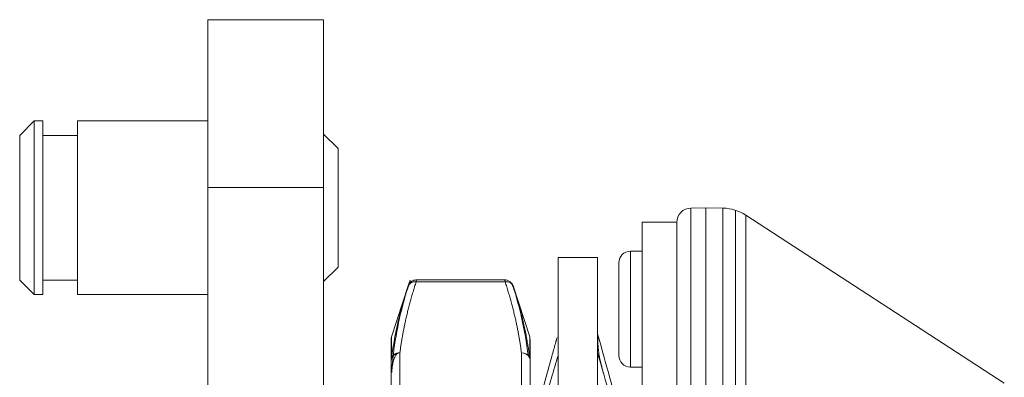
# Model space of a CAD drawing. Header units: millimetres. Extents: x 1684 to 2229, y 1543 to 1917.
# Tile 10 of 16: x 1969 to 2003, y 1633 to 1645. Entities that reach past the tile are written whole.
import ezdxf

# ---------------------------------------------------------------- set-up
doc = ezdxf.new("R2010")
doc.units = ezdxf.units.MM
doc.layers.add('1', color=7, linetype='Continuous', true_color=0xffffff)

msp = doc.modelspace()

# ---------------------------------------------------------------- linework, layer by layer
at = {"layer": '1', "color": 7, "linetype": 'Continuous', "lineweight": 18}
for p, q in [((1979.641, 1645.276), (1975.641, 1645.276)), ((1975.641, 1639.48), (1975.641, 1645.276)), ((1979.641, 1639.48), (1979.641, 1645.276)), ((1969.641, 1641.776), (1969.141, 1641.276)), ((1969.941, 1641.776), (1969.641, 1641.776)), ((1969.641, 1641.776), (1969.641, 1635.776)), ((1969.941, 1641.776), (1969.941, 1635.776)), ((1975.641, 1641.776), (1971.141, 1641.776)), ((1971.141, 1641.776), (1971.141, 1635.776)), ((1969.141, 1641.276), (1969.141, 1636.276)), ((1971.141, 1641.276), (1969.941, 1641.276)), ((1980.141, 1640.826), (1979.641, 1641.326)), ((1980.141, 1636.726), (1980.141, 1640.826)), ((1975.641, 1620.776), (1975.641, 1639.48)), ((1979.641, 1639.48), (1979.641, 1620.776)), ((1992.841, 1638.776), (1992.332, 1638.767)), ((1993.438, 1638.765), (1992.841, 1638.776)), ((1992.841, 1602.776), (1992.841, 1638.776)), ((2003.158, 1632.719), (1994.229, 1638.523)), ((1991.841, 1638.276), (1990.641, 1638.276)), ((1990.641, 1603.276), (1990.641, 1638.276)), ((1991.841, 1603.276), (1991.841, 1638.276)), ((1990.641, 1637.276), (1990.241, 1637.276)), ((1989.108, 1637.065), (1987.743, 1637.065)), ((1987.743, 1626.73), (1987.743, 1637.065)), ((1989.108, 1637.065), (1989.108, 1626.73)), ((1979.641, 1636.226), (1980.141, 1636.726)), ((1989.841, 1636.876), (1989.841, 1635.276)), ((1969.141, 1636.276), (1969.641, 1635.776)), ((1969.941, 1636.276), (1971.141, 1636.276)), ((1985.915, 1636.287), (1982.836, 1636.287)), ((1982.847, 1636.287), (1982.846, 1636.283)), ((1982.562, 1636.081), (1981.99, 1634.321)), ((1986.761, 1634.321), (1986.189, 1636.081)), ((1969.641, 1635.776), (1969.941, 1635.776)), ((1971.141, 1635.776), (1975.641, 1635.776)), ((1989.841, 1635.276), (1989.841, 1633.676)), ((1981.99, 1633.592), (1981.99, 1634.321)), ((1986.761, 1634.321), (1986.761, 1633.592)), ((1981.976, 1633.504), (1981.976, 1630.91)), ((1986.776, 1630.91), (1986.776, 1633.504)), ((1990.241, 1633.276), (1990.641, 1633.276))]:
    msp.add_line(p, q, dxfattribs=at)
at = {"layer": '1', "color": 7, "linetype": 'Continuous', "lineweight": 13}
for p, q in [((1975.641, 1639.48), (1979.641, 1639.48)), ((1992.332, 1602.784), (1992.332, 1638.767)), ((1993.438, 1638.765), (1993.438, 1620.776)), ((1993.868, 1602.857), (1993.868, 1638.694)), ((1994.229, 1638.523), (1994.229, 1603.028)), ((1991.841, 1638.267), (1991.841, 1603.284)), ((1990.241, 1635.276), (1990.241, 1637.276)), ((1982.626, 1636.277), (1982.563, 1636.079)), ((1985.913, 1636.22), (1982.838, 1636.22)), ((1986.181, 1636.102), (1986.19, 1636.073)), ((1990.241, 1633.276), (1990.241, 1635.276)), ((1982.276, 1631.17), (1982.276, 1633.764)), ((1986.476, 1631.17), (1986.476, 1633.764)), ((1981.976, 1630.913), (1981.976, 1633.504)), ((1986.776, 1633.504), (1986.776, 1630.913))]:
    msp.add_line(p, q, dxfattribs=at)
at = {"layer": '1', "color": 7, "linetype": 'Continuous', "lineweight": 18}
for centre, radius, start, end in [((1992.341, 1638.267), 0.5, 91, 180), ((1993.412, 1637.265), 1.5, 56.9761, 89), ((1990.241, 1636.876), 0.4, 90, 180), ((1982.847, 1635.987), 0.3, 90, 162), ((1990.241, 1633.676), 0.4, 180, 270)]:
    msp.add_arc(centre, radius, start, end, dxfattribs=at)
at = {"layer": '1', "color": 7, "linetype": 'Continuous', "lineweight": 13}
for centre, major_axis, ratio, start_param, end_param in [((1982.838, 1635.96), (0.286, -0.092), 0.855068, 1.83884, 3.137668), ((1985.913, 1635.96), (0.286, 0.092), 0.855068, 0.003925, 1.302752), ((1982.276, 1633.504), (0.3, 0), 0.866025, 1.570797, 3.14159), ((1986.476, 1633.504), (0.3, 0), 0.866025, 0.408751, 1.570796)]:
    msp.add_ellipse(centre, major_axis=major_axis, ratio=ratio, start_param=start_param, end_param=end_param, dxfattribs=at)
at = {"layer": '1', "color": 7, "linetype": 'Continuous', "lineweight": 18}
for major_axis, ratio, start_param, end_param in [((-0.298, -0.037), 0.86433, 3.341746, 4.604471), ((0.3, 0), 0.866025, 0.000001, 0.408751), ((0.3, 0), 0.946188, 0, 0.314153)]:
    msp.add_ellipse((1986.476, 1633.504), major_axis=major_axis, ratio=ratio, start_param=start_param, end_param=end_param, dxfattribs=at)
for points, degree, knots in [([(1991.841, 1603.285), (1991.841, 1603.292), (1991.841, 1603.591), (1991.841, 1603.908), (1991.841, 1604.541), (1991.841, 1605.2), (1991.841, 1606.176), (1991.841, 1607.171), (1991.841, 1608.456), (1991.841, 1609.738), (1991.841, 1611.256), (1991.841, 1612.739), (1991.841, 1614.387), (1991.841, 1615.966), (1991.841, 1617.638), (1991.841, 1619.212), (1991.841, 1622.418), (1991.841, 1623.995), (1991.841, 1625.665), (1991.841, 1627.245), (1991.841, 1628.889), (1991.841, 1630.371), (1991.841, 1631.882), (1991.841, 1634.436), (1991.841, 1635.425), (1991.841, 1636.391), (1991.841, 1637.043), (1991.841, 1637.667), (1991.841, 1637.976), (1991.841, 1638.267), (1991.841, 1638.267)], 2, [0, 0, 0, 0.0625, 0.0625, 0.125, 0.125, 0.187501, 0.187501, 0.250001, 0.250001, 0.312501, 0.312501, 0.375001, 0.375001, 0.437501, 0.437501, 0.500002, 0.562502, 0.562502, 0.625002, 0.625002, 0.687502, 0.687502, 0.750003, 0.812503, 0.812503, 0.875003, 0.875003, 0.937503, 0.937503, 1, 1, 1]), ([(1982.86, 1636.282), (1982.837, 1636.284), (1982.791, 1636.282), (1982.722, 1636.262), (1982.658, 1636.224), (1982.624, 1636.189), (1982.608, 1636.169)], 3, [0, 0, 0, 0, 0.240329, 0.491701, 0.74743, 1, 1, 1, 1]), ([(1986.189, 1636.079), (1986.179, 1636.11), (1986.15, 1636.168), (1986.078, 1636.238), (1985.986, 1636.281), (1985.922, 1636.288), (1985.889, 1636.286)], 3, [0, 0, 0, 0, 0.243446, 0.500314, 0.757013, 1, 1, 1, 1]), ([(1986.296, 1635.738), (1986.289, 1635.761), (1986.257, 1635.865), (1986.224, 1635.97), (1986.198, 1636.053)], 3, [0, 0, 0, 0, 0.213887, 1, 1, 1, 1]), ([(1989.842, 1631.776), (1989.816, 1631.872), (1989.789, 1631.968), (1989.685, 1632.341), (1989.608, 1632.618), (1989.39, 1633.402), (1989.249, 1633.91), (1989.108, 1634.418)], 3, [0, 0, 0, 0, 0.109435, 0.109435, 0.423622, 0.423622, 1, 1, 1, 1]), ([(1987.634, 1634.031), (1987.593, 1633.885), (1987.553, 1633.739), (1987.435, 1633.316), (1987.359, 1633.04), (1987.159, 1632.322), (1987.037, 1631.88), (1986.914, 1631.439)], 3, [0, 0, 0, 0, 0.168808, 0.168808, 0.489287, 0.489287, 1, 1, 1, 1]), ([(1987.743, 1633.677), (1987.666, 1633.416), (1987.589, 1633.154), (1987.435, 1632.631), (1987.359, 1632.369), (1987.141, 1631.627), (1986.999, 1631.147), (1986.858, 1630.667)], 3, [0, 0, 0, 0, 0.260789, 0.260789, 0.521579, 0.521579, 1, 1, 1, 1]), ([(1989.993, 1630.725), (1989.916, 1630.988), (1989.839, 1631.252), (1989.685, 1631.778), (1989.608, 1632.041), (1989.39, 1632.787), (1989.249, 1633.27), (1989.108, 1633.753)], 3, [0, 0, 0, 0, 0.26079, 0.26079, 0.521579, 0.521579, 1, 1, 1, 1])]:
    msp.add_open_spline(points, degree=degree, knots=knots, dxfattribs=at)
at = {"layer": '1', "color": 7, "linetype": 'Continuous', "lineweight": 13}
for points, knots in [([(1982.626, 1636.277), (1982.585, 1636.148), (1982.545, 1636.019), (1982.266, 1635.07), (1982.093, 1634.244), (1982.008, 1633.303), (1982, 1633.193), (1981.994, 1633.082)], [0, 0, 0, 0, 0.121596, 0.121596, 0.897254, 0.897254, 1, 1, 1, 1]), ([(1982.846, 1636.283), (1982.846, 1636.282), (1982.846, 1636.28), (1982.845, 1636.275), (1982.844, 1636.265), (1982.843, 1636.253), (1982.841, 1636.238), (1982.839, 1636.226), (1982.838, 1636.22)], [0, 0, 0, 0, 0.055808, 0.241538, 0.428807, 0.61763, 0.808023, 1, 1, 1, 1]), ([(1985.913, 1636.22), (1985.912, 1636.227), (1985.91, 1636.242), (1985.908, 1636.26), (1985.906, 1636.273), (1985.905, 1636.282), (1985.904, 1636.286), (1985.904, 1636.287), (1985.904, 1636.287)], [0, 0, 0, 0, 0.181869, 0.363655, 0.545383, 0.727075, 0.908758, 1, 1, 1, 1]), ([(1981.99, 1633.592), (1982.005, 1633.7), (1982.034, 1633.918), (1982.09, 1634.245), (1982.154, 1634.574), (1982.218, 1634.856), (1982.276, 1635.093), (1982.326, 1635.283), (1982.378, 1635.473), (1982.433, 1635.665), (1982.491, 1635.859), (1982.532, 1635.988), (1982.553, 1636.053)], [0, 0, 0, 0, 0.131735, 0.26389, 0.396971, 0.53145, 0.608286, 0.685539, 0.763276, 0.841559, 0.920448, 1, 1, 1, 1]), ([(1982.553, 1636.053), (1982.554, 1636.057), (1982.557, 1636.065), (1982.56, 1636.073), (1982.561, 1636.078), (1982.562, 1636.079), (1982.562, 1636.079)], [0, 0, 0, 0, 0.253352, 0.501431, 0.748788, 1, 1, 1, 1]), ([(1986.705, 1633.678), (1986.655, 1634.113), (1986.579, 1634.548), (1986.398, 1635.349), (1986.299, 1635.715), (1986.186, 1636.082)], [0, 0, 0, 0, 0.541154, 0.541154, 1, 1, 1, 1]), ([(1986.198, 1636.053), (1986.196, 1636.06), (1986.192, 1636.071), (1986.19, 1636.078), (1986.189, 1636.079), (1986.189, 1636.079)], [0, 0, 0, 0, 0.408651, 0.774977, 1, 1, 1, 1]), ([(1986.761, 1633.592), (1986.754, 1633.646), (1986.74, 1633.757), (1986.714, 1633.927), (1986.685, 1634.105), (1986.652, 1634.291), (1986.614, 1634.485), (1986.571, 1634.686), (1986.524, 1634.895), (1986.47, 1635.112), (1986.411, 1635.336), (1986.353, 1635.546), (1986.313, 1635.681), (1986.296, 1635.738)], [0, 0, 0, 0, 0.075276, 0.154257, 0.236941, 0.323327, 0.413413, 0.507198, 0.60468, 0.705858, 0.810729, 0.919292, 1, 1, 1, 1]), ([(1981.994, 1633.082), (1981.998, 1633.151), (1982.005, 1633.219), (1982.022, 1633.343), (1982.031, 1633.399), (1982.058, 1633.51), (1982.075, 1633.566), (1982.113, 1633.649), (1982.128, 1633.676), (1982.158, 1633.715), (1982.17, 1633.728), (1982.19, 1633.746), (1982.197, 1633.752), (1982.206, 1633.757)], [0, 0, 0, 0, 0.298705, 0.298705, 0.54344, 0.54344, 0.788176, 0.788176, 0.910544, 0.910544, 0.971728, 0.971728, 1, 1, 1, 1])]:
    msp.add_open_spline(points, degree=3, knots=knots, dxfattribs=at)
for points, degree in [([(1982.838, 1636.22), (1982.42, 1634.918), (1982.276, 1633.764)], 2), ([(1986.476, 1633.764), (1986.331, 1634.917), (1985.913, 1636.22)], 2), ([(1981.976, 1633.504), (1981.976, 1633.534), (1981.981, 1633.564), (1981.99, 1633.592)], 3)]:
    msp.add_open_spline(points, degree=degree, dxfattribs=at)
at = {"layer": '1', "color": 7, "linetype": 'Continuous', "lineweight": 18}
for points, degree in [([(1982.591, 1636.123), (1982.47, 1635.776)], 1), ([(1986.275, 1635.796), (1986.16, 1636.123)], 1), ([(1981.976, 1634.227), (1981.979, 1634.275)], 1), ([(1981.99, 1634.321), (1981.979, 1634.275)], 1), ([(1987.707, 1634.293), (1987.629, 1634.017)], 1), ([(1989.117, 1634.203), (1989.108, 1634.316)], 1), ([(1989.316, 1633.042), (1989.112, 1633.713), (1989.117, 1634.203)], 2), ([(1982.002, 1633.611), (1981.998, 1633.598)], 1), ([(1986.751, 1633.607), (1986.746, 1633.623)], 1)]:
    msp.add_open_spline(points, degree=degree, dxfattribs=at)
for points, weights in [([(1981.976, 1634.228), (1981.976, 1634.228), (1981.976, 1633.982), (1981.976, 1633.504)], [0.97309400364, 0.97309400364, 0.982062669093, 1]), ([(1986.776, 1633.504), (1986.776, 1633.982), (1986.776, 1634.228), (1986.776, 1634.228)], [1, 0.982062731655, 0.973094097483, 0.973094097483])]:
    msp.add_rational_spline(points, weights, degree=3, dxfattribs=at)
at = {"layer": '1', "color": 7, "linetype": 'Continuous', "lineweight": 13}
msp.add_rational_spline([(1981.99, 1633.592), (1982.031, 1633.703), (1982.141, 1633.768), (1982.276, 1633.764)], [1.10026512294, 0.962361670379, 0.966711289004, 1.11331397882], degree=3, dxfattribs=at)

doc.saveas('drawing.dxf')
